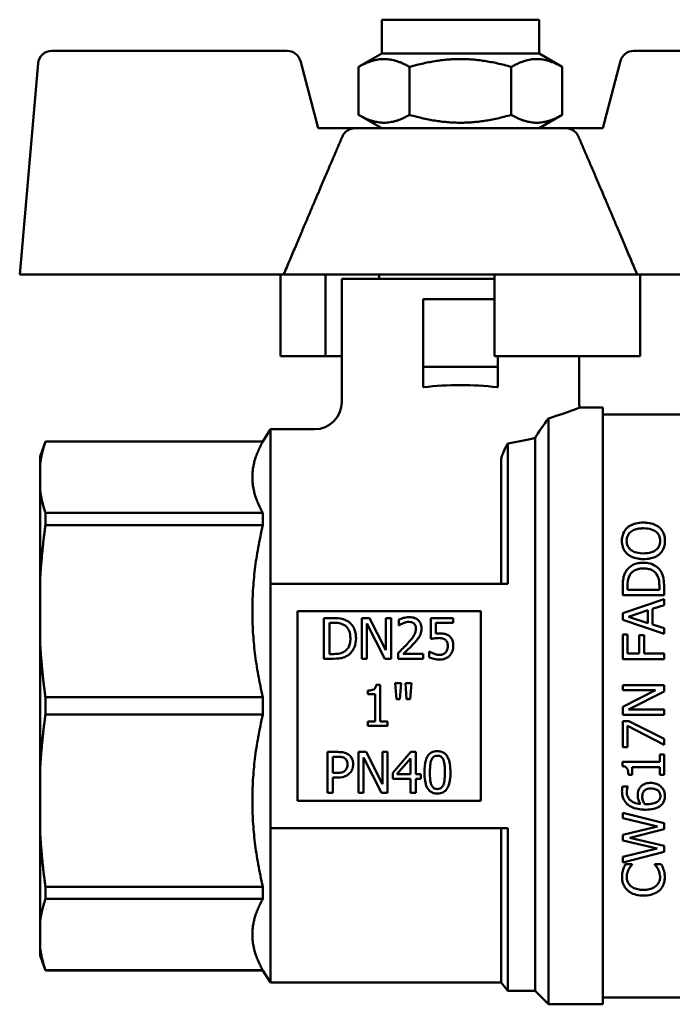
# Model space of a CAD drawing. Header units: millimetres. Extents: x 65 to 370, y 57 to 247.
# Tile 8 of 24: x 65 to 113, y 174 to 247. Entities that reach past the tile are written whole.
import ezdxf

# ---------------------------------------------------------------- set-up
doc = ezdxf.new("R2010")
doc.units = ezdxf.units.MM
doc.layers.add('Видимый контур (ГОСТ)', color=7, linetype='Continuous', lineweight=50)

msp = doc.modelspace()

# ---------------------------------------------------------------- linework, layer by layer
at = {"layer": 'Видимый контур (ГОСТ)'}
for p, q in [((92.002, 246.849), (103.602, 246.849)), ((92.002, 244.349), (92.002, 246.849)), ((103.602, 244.349), (103.602, 246.849)), ((85.031, 244.549), (67.662, 244.549)), ((92.002, 244.349), (90.296, 243.365)), ((92.002, 244.349), (103.602, 244.349)), ((103.602, 244.349), (105.307, 243.365)), ((127.942, 244.549), (110.573, 244.549)), ((66.665, 243.636), (65.302, 228.049)), ((87.302, 238.849), (85.998, 243.804)), ((90.296, 239.834), (90.296, 243.365)), ((94.049, 239.834), (94.049, 243.365)), ((101.555, 239.834), (101.555, 243.365)), ((105.307, 239.834), (105.307, 243.365)), ((109.606, 243.804), (108.302, 238.849)), ((92.002, 238.849), (90.296, 239.834)), ((103.602, 238.849), (105.307, 239.834)), ((90.077, 238.849), (87.302, 238.849)), ((90.077, 238.849), (105.527, 238.849)), ((108.302, 238.849), (105.527, 238.849)), ((65.302, 228.049), (84.764, 228.049)), ((84.535, 228.049), (84.535, 222.049)), ((100.319, 228.049), (84.764, 228.049)), ((87.861, 228.049), (87.861, 222.049)), ((91.802, 228.049), (91.802, 227.749)), ((110.84, 228.049), (100.319, 228.049)), ((100.319, 228.049), (100.319, 222.049)), ((110.84, 228.049), (130.302, 228.049)), ((111.068, 228.049), (111.068, 222.049)), ((100.319, 227.749), (89.052, 227.749)), ((89.052, 227.749), (89.052, 218.649)), ((100.319, 226.249), (95.052, 226.249)), ((95.052, 221.249), (95.052, 226.249)), ((87.861, 222.049), (84.535, 222.049)), ((89.052, 222.049), (87.861, 222.049)), ((100.319, 222.049), (111.068, 222.049)), ((100.552, 222.049), (100.552, 221.249)), ((106.552, 222.049), (106.552, 218.649)), ((100.552, 221.249), (95.052, 221.249)), ((95.052, 219.749), (95.052, 221.249)), ((100.552, 221.249), (100.552, 219.749)), ((95.052, 219.749), (95.095, 219.749)), ((100.509, 219.749), (100.552, 219.749)), ((108.302, 218.249), (106.592, 218.249)), ((108.302, 218.249), (108.302, 174.249)), ((104.302, 217.455), (104.302, 174.249)), ((114.302, 217.749), (108.302, 217.749)), ((83.239, 215.749), (83.802, 216.649)), ((83.802, 216.649), (83.802, 205.249)), ((87.052, 216.649), (83.802, 216.649)), ((66.802, 214.651), (67.202, 215.749)), ((67.202, 215.739), (67.202, 215.749)), ((83.239, 215.749), (67.202, 215.749)), ((83.239, 215.739), (67.202, 215.739)), ((83.239, 215.739), (83.239, 215.749)), ((103.302, 216.014), (103.302, 175.249)), ((101.302, 215.593), (101.302, 205.249)), ((66.802, 214.651), (66.802, 214.011)), ((100.802, 214.354), (100.802, 205.249)), ((66.802, 214.011), (66.802, 212.209)), ((66.802, 212.209), (66.802, 205.408)), ((67.202, 209.58), (67.202, 210.481)), ((83.239, 210.481), (67.202, 210.481)), ((83.239, 209.58), (83.239, 210.481)), ((83.239, 209.58), (67.202, 209.58)), ((66.802, 205.408), (66.802, 201.058)), ((83.798, 205.249), (101.302, 205.249)), ((83.798, 187.249), (83.798, 205.249)), ((109.773, 204.405), (109.773, 205.099)), ((110.124, 205.119), (110.124, 204.81)), ((112.471, 204.81), (110.124, 204.81)), ((112.471, 204.81), (112.471, 205.119)), ((112.821, 205.107), (112.821, 204.405)), ((109.773, 204.405), (112.821, 204.405)), ((109.773, 203.089), (112.821, 204.116)), ((112.821, 204.116), (112.821, 203.689)), ((111.623, 203.301), (110.188, 202.829)), ((111.623, 202.36), (111.623, 203.301)), ((112.821, 203.689), (111.969, 203.412)), ((111.969, 203.412), (111.969, 202.249)), ((85.798, 203.249), (85.798, 189.249)), ((85.798, 203.249), (99.295, 203.249)), ((88.423, 202.733), (87.739, 202.733)), ((87.739, 199.733), (87.739, 202.733)), ((91.104, 202.733), (90.538, 202.733)), ((90.538, 199.733), (90.538, 202.733)), ((91.104, 202.733), (92.312, 200.357)), ((92.684, 202.733), (92.312, 202.733)), ((92.312, 200.357), (92.312, 202.733)), ((92.684, 202.733), (92.684, 199.733)), ((93.27, 202.188), (93.27, 202.616)), ((97.26, 202.733), (95.614, 202.733)), ((95.614, 201.186), (95.614, 202.733)), ((97.26, 202.733), (97.26, 202.38)), ((99.295, 189.249), (99.295, 203.249)), ((109.773, 202.59), (109.773, 203.089)), ((112.821, 201.562), (109.773, 202.59)), ((110.188, 202.829), (111.623, 202.36)), ((88.138, 202.387), (88.138, 200.078)), ((88.138, 202.387), (88.442, 202.387)), ((90.91, 202.319), (90.91, 199.733)), ((92.237, 199.733), (90.91, 202.319)), ((93.27, 202.188), (93.292, 202.188)), ((96, 202.38), (96, 201.58)), ((96, 202.38), (97.26, 202.38)), ((111.969, 202.249), (112.821, 201.972)), ((112.821, 201.972), (112.821, 201.562)), ((110.134, 201.528), (109.773, 201.528)), ((109.773, 199.705), (109.773, 201.528)), ((110.134, 201.528), (110.134, 200.11)), ((111.354, 201.468), (110.994, 201.468)), ((110.994, 200.11), (110.994, 201.468)), ((111.354, 201.468), (111.354, 200.11)), ((66.802, 201.058), (66.802, 191.44)), ((87.739, 199.733), (88.43, 199.733)), ((88.442, 200.078), (88.138, 200.078)), ((90.538, 199.733), (90.91, 199.733)), ((92.237, 199.733), (92.684, 199.733)), ((93.207, 199.733), (93.207, 200.158)), ((93.207, 199.733), (95.057, 199.733)), ((95.057, 200.08), (93.584, 200.08)), ((95.057, 200.08), (95.057, 199.733)), ((95.519, 200.265), (95.49, 200.265)), ((95.49, 199.839), (95.49, 200.265)), ((109.773, 199.705), (112.821, 199.705)), ((110.994, 200.11), (110.134, 200.11)), ((112.821, 200.11), (111.354, 200.11)), ((112.821, 200.11), (112.821, 199.705)), ((91.895, 197.803), (91.584, 197.803)), ((91.895, 197.803), (91.895, 195.099)), ((93.429, 197.927), (92.989, 197.927)), ((93.077, 196.76), (92.989, 197.927)), ((93.429, 197.927), (93.342, 196.76)), ((94.188, 197.927), (93.748, 197.927)), ((93.835, 196.76), (93.748, 197.927)), ((94.188, 197.927), (94.1, 196.76)), ((109.773, 197.4), (109.773, 197.778)), ((112.821, 197.778), (109.773, 197.778)), ((112.821, 197.778), (112.821, 197.324)), ((67.202, 195.612), (67.202, 196.887)), ((83.239, 196.887), (67.202, 196.887)), ((83.239, 195.612), (83.239, 196.887)), ((90.964, 197.11), (90.964, 197.385)), ((90.964, 197.11), (91.509, 197.11)), ((91.509, 195.099), (91.509, 197.11)), ((93.077, 196.76), (93.342, 196.76)), ((93.835, 196.76), (94.1, 196.76)), ((109.773, 196.173), (112.187, 197.4)), ((109.773, 197.4), (112.187, 197.4)), ((112.821, 197.324), (110.193, 195.975)), ((109.773, 195.597), (109.773, 196.173)), ((83.239, 195.612), (67.202, 195.612)), ((109.773, 195.597), (112.821, 195.597)), ((112.821, 195.975), (110.193, 195.975)), ((112.821, 195.975), (112.821, 195.597)), ((90.964, 194.793), (90.964, 195.099)), ((91.509, 195.099), (90.964, 195.099)), ((90.964, 194.793), (92.428, 194.793)), ((92.428, 195.099), (91.895, 195.099)), ((92.428, 195.099), (92.428, 194.793)), ((110.23, 195.138), (109.773, 195.138)), ((109.773, 193.204), (109.773, 195.138)), ((110.132, 194.777), (110.132, 193.204)), ((112.821, 193.384), (110.132, 194.777)), ((110.23, 195.138), (112.821, 193.819)), ((109.773, 193.204), (110.132, 193.204)), ((112.821, 193.819), (112.821, 193.384)), ((88.754, 192.854), (88.001, 192.854)), ((88.001, 189.854), (88.001, 192.854)), ((88.399, 192.508), (88.399, 191.312)), ((88.399, 192.508), (88.73, 192.508)), ((90.843, 192.854), (90.276, 192.854)), ((90.276, 189.854), (90.276, 192.854)), ((90.648, 192.44), (90.648, 189.854)), ((91.976, 189.854), (90.648, 192.44)), ((90.843, 192.854), (92.051, 190.478)), ((92.423, 192.854), (92.051, 192.854)), ((92.051, 190.478), (92.051, 192.854)), ((92.423, 192.854), (92.423, 189.854)), ((92.807, 191.307), (94.149, 192.854)), ((94.519, 192.854), (94.149, 192.854)), ((94.519, 192.854), (94.519, 191.208)), ((112.51, 192.122), (112.51, 192.663)), ((112.821, 192.663), (112.51, 192.663)), ((112.821, 192.663), (112.821, 191.176)), ((94.132, 192.38), (93.123, 191.208)), ((94.132, 191.208), (94.132, 192.38)), ((112.51, 192.122), (109.764, 192.122)), ((109.764, 191.806), (109.764, 192.122)), ((110.468, 191.729), (112.51, 191.729)), ((110.468, 191.729), (110.468, 191.176)), ((112.51, 191.176), (112.51, 191.729)), ((66.802, 191.44), (66.802, 187.09)), ((88.672, 191.312), (88.399, 191.312)), ((88.399, 190.972), (88.399, 189.854)), ((88.399, 190.972), (88.737, 190.972)), ((92.807, 190.884), (92.807, 191.307)), ((94.132, 191.208), (93.123, 191.208)), ((94.876, 191.208), (94.519, 191.208)), ((94.876, 191.208), (94.876, 190.884)), ((110.188, 191.176), (110.468, 191.176)), ((112.51, 191.176), (112.821, 191.176)), ((92.807, 190.884), (94.132, 190.884)), ((94.132, 189.854), (94.132, 190.884)), ((94.519, 190.884), (94.876, 190.884)), ((94.519, 190.884), (94.519, 189.854)), ((110.151, 190.311), (109.759, 190.311)), ((110.151, 190.311), (110.151, 190.294)), ((88.001, 189.854), (88.399, 189.854)), ((90.276, 189.854), (90.648, 189.854)), ((91.976, 189.854), (92.423, 189.854)), ((94.132, 189.854), (94.519, 189.854)), ((99.295, 189.249), (85.798, 189.249)), ((109.773, 187.975), (109.773, 188.372)), ((109.773, 188.372), (112.821, 187.607)), ((112.33, 187.365), (109.773, 187.975)), ((109.773, 186.752), (112.33, 187.365)), ((112.821, 187.607), (112.821, 187.152)), ((66.802, 187.09), (66.802, 180.289)), ((83.798, 187.249), (101.302, 187.249)), ((83.802, 187.249), (83.802, 175.849)), ((100.802, 187.249), (100.802, 175.849)), ((101.302, 187.249), (101.302, 175.249)), ((109.773, 186.339), (109.773, 186.752)), ((112.821, 187.152), (110.292, 186.532)), ((112.3, 185.732), (109.773, 186.339)), ((110.292, 186.532), (112.821, 185.929)), ((112.821, 185.929), (112.821, 185.48)), ((109.773, 185.119), (112.3, 185.732)), ((112.821, 185.48), (109.773, 184.702)), ((109.773, 184.702), (109.773, 185.119)), ((110.465, 184.578), (109.976, 184.578)), ((110.465, 184.578), (110.465, 184.546)), ((112.614, 184.578), (112.13, 184.578)), ((112.13, 184.549), (112.13, 184.578)), ((67.202, 182.017), (67.202, 182.919)), ((83.239, 182.919), (67.202, 182.919)), ((83.239, 182.017), (83.239, 182.919)), ((83.239, 182.017), (67.202, 182.017)), ((66.802, 180.289), (66.802, 178.488)), ((66.802, 178.488), (66.802, 177.848)), ((66.802, 177.848), (67.202, 176.749)), ((67.202, 176.749), (67.202, 176.76)), ((83.239, 176.76), (67.202, 176.76)), ((83.239, 176.749), (67.202, 176.749)), ((83.239, 176.749), (83.239, 176.76)), ((83.239, 176.749), (83.802, 175.849)), ((100.802, 175.849), (83.802, 175.849)), ((100.802, 175.849), (101.302, 175.249)), ((103.302, 175.249), (101.302, 175.249)), ((103.302, 175.249), (104.302, 174.249)), ((108.302, 174.249), (104.302, 174.249)), ((114.302, 174.749), (108.302, 174.749))]:
    msp.add_line(p, q, dxfattribs=at)
for centre, radius, start, end in [((67.662, 243.549), 1, 90, 175), ((85.031, 243.549), 1, 14.74356, 90), ((110.573, 243.549), 1, 90, 165.25644), ((87.052, 218.649), 2, 270, 0), ((108.552, 218.649), 2, 180, 191.53696)]:
    msp.add_arc(centre, radius, start, end, dxfattribs=at)
msp.add_ellipse((97.802, 216.763), major_axis=(8.75, 0), ratio=0.358914, start_param=1.25626, end_param=1.885332, dxfattribs=at)
for points, weights in [([(94.049, 243.365), (92.173, 244.448), (90.296, 243.365)], [1, 1.15470053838, 1]), ([(101.555, 243.365), (97.802, 244.448), (94.049, 243.365)], [1, 1.15470053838, 1]), ([(105.307, 243.365), (103.431, 244.448), (101.555, 243.365)], [1, 1.15470053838, 1]), ([(90.296, 239.834), (92.173, 238.751), (94.049, 239.834)], [1, 1.15470053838, 1]), ([(94.049, 239.834), (97.802, 238.751), (101.555, 239.834)], [1, 1.15470053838, 1]), ([(101.555, 239.834), (103.431, 238.751), (105.307, 239.834)], [1, 1.15470053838, 1]), ([(84.764, 228.049), (87.341, 234.156), (89.097, 238.234)], [28.3175941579, 33.8002001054, 38.8183266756]), ([(106.507, 238.234), (108.262, 234.156), (110.84, 228.049)], [38.8183266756, 33.8002001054, 28.3175941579]), ([(67.202, 215.739), (66.904, 214.85), (66.802, 214.011)], [1, 1.00717183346, 1]), ([(83.239, 215.739), (81.727, 213.11), (83.239, 210.481)], [1.0238410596, 1.09396715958, 1.0238410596]), ([(66.802, 212.209), (66.904, 211.37), (67.202, 210.481)], [1, 1.00717183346, 1]), ([(67.202, 209.58), (66.904, 207.434), (66.802, 205.408)], [1, 1.00717183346, 1]), ([(83.239, 209.58), (81.727, 203.233), (83.239, 196.887)], [1.0238410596, 1.09396715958, 1.0238410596]), ([(66.802, 201.058), (66.904, 199.033), (67.202, 196.887)], [1, 1.00717183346, 1]), ([(67.202, 195.612), (66.904, 193.466), (66.802, 191.44)], [1, 1.00717183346, 1]), ([(83.239, 195.612), (81.727, 189.265), (83.239, 182.919)], [1.0238410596, 1.09396715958, 1.0238410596]), ([(66.802, 187.09), (66.904, 185.065), (67.202, 182.919)], [1, 1.00717183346, 1]), ([(67.202, 182.017), (66.904, 181.128), (66.802, 180.289)], [1, 1.00717183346, 1]), ([(83.239, 182.017), (81.727, 179.388), (83.239, 176.76)], [1.0238410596, 1.09396715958, 1.0238410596]), ([(66.802, 178.488), (66.904, 177.649), (67.202, 176.76)], [1, 1.00717183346, 1])]:
    msp.add_rational_spline(points, weights, degree=2, dxfattribs=at)
for points, knots in [([(90.077, 238.849), (89.941, 238.849), (89.781, 238.819), (89.535, 238.721), (89.405, 238.637), (89.227, 238.463), (89.145, 238.345), (89.097, 238.234)], [0.4642654, 0.4642654, 0.4642654, 0.4642654, 0.5049431, 0.5049431, 0.5436604, 0.5436604, 0.5797398, 0.5797398, 0.5797398, 0.5797398]), ([(106.507, 238.234), (106.459, 238.345), (106.377, 238.463), (106.198, 238.637), (106.068, 238.721), (105.822, 238.819), (105.663, 238.849), (105.527, 238.849)], [0.0373461, 0.0373461, 0.0373461, 0.0373461, 0.0734255, 0.0734255, 0.1121428, 0.1121428, 0.1528204, 0.1528204, 0.1528204, 0.1528204]), ([(106.592, 218.249), (106.592, 218.249), (106.565, 218.239), (106.432, 218.188), (106.293, 218.135), (105.703, 217.918), (105.085, 217.695), (104.302, 217.455)], [0.650334, 0.650334, 0.650334, 0.650334, 0.7668857, 0.7668857, 0.9420088, 0.9420088, 1.3001284, 1.3001284, 1.3001284, 1.3001284]), ([(101.302, 215.593), (101.167, 215.358), (101.046, 215.126), (100.908, 214.803), (100.868, 214.694), (100.816, 214.504), (100.802, 214.423), (100.802, 214.354)], [0.0242308, 0.0242308, 0.0242308, 0.0242308, 0.1143099, 0.1143099, 0.1633608, 0.1633608, 0.2081807, 0.2081807, 0.2081807, 0.2081807]), ([(110.122, 209.404), (110.014, 209.309), (109.93, 209.2), (109.776, 208.915), (109.743, 208.763), (109.715, 208.585), (109.709, 208.503), (109.709, 208.421)], [-0.09120152, -0.09120152, -0.09120152, -0.09120152, -0.06550613, -0.06550613, -0.02964492, -0.02964492, 0, 0, 0, 0]), ([(110.06, 208.424), (110.06, 208.5), (110.068, 208.576), (110.102, 208.72), (110.127, 208.787), (110.213, 208.945), (110.284, 209.028), (110.376, 209.098)], [-0.09112305, -0.09112305, -0.09112305, -0.09112305, -0.06356517, -0.06356517, -0.03800363, -0.03800363, 0, 0, 0, 0]), ([(111.297, 209.77), (111.109, 209.77), (110.92, 209.752), (110.581, 209.668), (110.428, 209.608), (110.233, 209.491), (110.175, 209.45), (110.122, 209.404)], [-0.1295715, -0.1295715, -0.1295715, -0.1295715, -0.0733344, -0.0733344, -0.0234399, -0.0234399, 0, 0, 0, 0]), ([(110.376, 209.098), (110.419, 209.132), (110.467, 209.161), (110.615, 209.238), (110.732, 209.279), (110.93, 209.321), (111, 209.331), (111.107, 209.341), (111.144, 209.343), (111.22, 209.347), (111.259, 209.348), (111.297, 209.348)], [-0.1048537, -0.1048537, -0.1048537, -0.1048537, -0.0842192, -0.0842192, -0.0439073, -0.0439073, -0.0228333, -0.0228333, -0.0116129, -0.0116129, 0, 0, 0, 0]), ([(112.471, 209.404), (112.36, 209.502), (112.229, 209.579), (111.974, 209.678), (111.809, 209.731), (111.482, 209.766), (111.39, 209.77), (111.297, 209.77)], [-0.1979292, -0.1979292, -0.1979292, -0.1979292, -0.0988706, -0.0988706, -0.0276843, -0.0276843, 0, 0, 0, 0]), ([(111.297, 209.348), (111.5, 209.348), (111.707, 209.326), (112.062, 209.21), (112.166, 209.138), (112.323, 209.01), (112.397, 208.92), (112.51, 208.693), (112.535, 208.56), (112.535, 208.424)], [-0.1455615, -0.1455615, -0.1455615, -0.1455615, -0.1161353, -0.1161353, -0.0899107, -0.0899107, -0.0490529, -0.0490529, 0, 0, 0, 0]), ([(112.886, 208.421), (112.886, 208.574), (112.866, 208.724), (112.769, 209.032), (112.696, 209.153), (112.576, 209.303), (112.526, 209.356), (112.471, 209.404)], [-0.1038415, -0.1038415, -0.1038415, -0.1038415, -0.0666273, -0.0666273, -0.0247619, -0.0247619, 0, 0, 0, 0]), ([(109.709, 208.421), (109.709, 208.272), (109.728, 208.121), (109.816, 207.844), (109.879, 207.718), (110.013, 207.546), (110.064, 207.491), (110.122, 207.441)], [-0.1270469, -0.1270469, -0.1270469, -0.1270469, -0.0727946, -0.0727946, -0.0246031, -0.0246031, 0, 0, 0, 0]), ([(110.376, 207.747), (110.323, 207.788), (110.276, 207.833), (110.184, 207.945), (110.154, 208), (110.08, 208.161), (110.06, 208.294), (110.06, 208.424)], [-0.0730693, -0.0730693, -0.0730693, -0.0730693, -0.06137817, -0.06137817, -0.04681012, -0.04681012, 0, 0, 0, 0]), ([(112.535, 208.424), (112.535, 208.351), (112.528, 208.278), (112.496, 208.141), (112.473, 208.076), (112.389, 207.916), (112.316, 207.829), (112.162, 207.706), (112.057, 207.633), (111.7, 207.518), (111.495, 207.498), (111.297, 207.498)], [-0.3120144, -0.3120144, -0.3120144, -0.3120144, -0.253634, -0.253634, -0.2000333, -0.2000333, -0.1144664, -0.1144664, -0.0592819, -0.0592819, 0, 0, 0, 0]), ([(112.471, 207.438), (112.581, 207.535), (112.668, 207.645), (112.804, 207.899), (112.847, 208.037), (112.88, 208.26), (112.886, 208.341), (112.886, 208.421)], [-0.1280627, -0.1280627, -0.1280627, -0.1280627, -0.0804052, -0.0804052, -0.0291149, -0.0291149, 0, 0, 0, 0]), ([(111.297, 207.498), (110.999, 207.498), (110.802, 207.546), (110.564, 207.629), (110.463, 207.68), (110.376, 207.747)], [-0.07713543, -0.07713543, -0.07713543, -0.07713543, -0.03529652, -0.03529652, 0, 0, 0, 0]), ([(110.122, 207.441), (110.234, 207.347), (110.361, 207.273), (110.678, 207.143), (110.845, 207.109), (111.089, 207.081), (111.194, 207.075), (111.297, 207.075)], [-0.1085967, -0.1085967, -0.1085967, -0.1085967, -0.0740916, -0.0740916, -0.0311272, -0.0311272, 0, 0, 0, 0]), ([(111.297, 207.075), (111.48, 207.075), (111.665, 207.092), (111.997, 207.17), (112.148, 207.227), (112.35, 207.344), (112.413, 207.388), (112.471, 207.438)], [-0.1279888, -0.1279888, -0.1279888, -0.1279888, -0.0730565, -0.0730565, -0.0245514, -0.0245514, 0, 0, 0, 0]), ([(110.016, 206.191), (109.952, 206.095), (109.905, 205.988), (109.825, 205.746), (109.8, 205.615), (109.777, 205.335), (109.773, 205.215), (109.773, 205.099)], [-0.1380862, -0.1380862, -0.1380862, -0.1380862, -0.0933546, -0.0933546, -0.0380106, -0.0380106, 0, 0, 0, 0]), ([(111.3, 206.809), (111.183, 206.809), (111.066, 206.8), (110.846, 206.762), (110.743, 206.735), (110.482, 206.632), (110.334, 206.539), (110.136, 206.353), (110.071, 206.275), (110.016, 206.191)], [-0.154028, -0.154028, -0.154028, -0.154028, -0.1189269, -0.1189269, -0.0866263, -0.0866263, -0.0328757, -0.0328757, 0, 0, 0, 0]), ([(110.307, 205.924), (110.358, 206.007), (110.42, 206.081), (110.574, 206.208), (110.66, 206.258), (110.835, 206.327), (110.919, 206.349), (111.052, 206.371), (111.099, 206.377), (111.196, 206.384), (111.246, 206.386), (111.295, 206.386)], [-0.1180338, -0.1180338, -0.1180338, -0.1180338, -0.0865338, -0.0865338, -0.0554095, -0.0554095, -0.0290779, -0.0290779, -0.0148286, -0.0148286, 0, 0, 0, 0]), ([(111.295, 206.386), (111.427, 206.386), (111.562, 206.375), (111.782, 206.324), (111.9, 206.286), (112.12, 206.143), (112.202, 206.059), (112.268, 205.961)], [-0.1416276, -0.1416276, -0.1416276, -0.1416276, -0.0817039, -0.0817039, -0.0381268, -0.0381268, 0, 0, 0, 0]), ([(112.577, 206.186), (112.525, 206.264), (112.465, 206.336), (112.326, 206.468), (112.249, 206.527), (112.027, 206.661), (111.856, 206.737), (111.531, 206.799), (111.416, 206.809), (111.3, 206.809)], [-0.179094, -0.179094, -0.179094, -0.179094, -0.1395215, -0.1395215, -0.0995749, -0.0995749, -0.0348352, -0.0348352, 0, 0, 0, 0]), ([(112.821, 205.107), (112.821, 205.609), (112.751, 205.833), (112.655, 206.052), (112.618, 206.12), (112.577, 206.186)], [-0.07876484, -0.07876484, -0.07876484, -0.07876484, -0.02546433, -0.02546433, 0, 0, 0, 0]), ([(110.124, 205.119), (110.124, 205.366), (110.151, 205.506), (110.196, 205.699), (110.242, 205.815), (110.307, 205.924)], [-0.06561175, -0.06561175, -0.06561175, -0.06561175, -0.04139658, -0.04139658, 0, 0, 0, 0]), ([(112.268, 205.961), (112.377, 205.806), (112.413, 205.66), (112.46, 205.44), (112.471, 205.276), (112.471, 205.119)], [-0.07454578, -0.07454578, -0.07454578, -0.07454578, -0.05145889, -0.05145889, 0, 0, 0, 0]), ([(89.497, 202.494), (89.345, 202.594), (89.176, 202.646), (88.898, 202.719), (88.653, 202.733), (88.423, 202.733)], [-0.1019726, -0.1019726, -0.1019726, -0.1019726, -0.068986, -0.068986, 0, 0, 0, 0]), ([(94.038, 202.796), (93.846, 202.796), (93.684, 202.754), (93.494, 202.703), (93.366, 202.663), (93.27, 202.616)], [-0.05035641, -0.05035641, -0.05035641, -0.05035641, -0.03247667, -0.03247667, 0, 0, 0, 0]), ([(94.933, 201.972), (94.933, 202.039), (94.927, 202.107), (94.902, 202.234), (94.883, 202.294), (94.811, 202.45), (94.751, 202.523), (94.62, 202.644), (94.536, 202.695), (94.313, 202.778), (94.175, 202.796), (94.038, 202.796)], [-0.1238846, -0.1238846, -0.1238846, -0.1238846, -0.1091276, -0.1091276, -0.0955707, -0.0955707, -0.0716424, -0.0716424, -0.0410349, -0.0410349, 0, 0, 0, 0]), ([(88.442, 202.387), (88.681, 202.387), (88.819, 202.362), (89.014, 202.316), (89.128, 202.27), (89.235, 202.207)], [-0.06042072, -0.06042072, -0.06042072, -0.06042072, -0.03750505, -0.03750505, 0, 0, 0, 0]), ([(89.235, 202.207), (89.314, 202.159), (89.384, 202.1), (89.505, 201.958), (89.553, 201.878), (89.663, 201.618), (89.689, 201.424), (89.689, 201.235)], [-0.1156338, -0.1156338, -0.1156338, -0.1156338, -0.0873943, -0.0873943, -0.0584795, -0.0584795, 0, 0, 0, 0]), ([(90.105, 201.23), (90.105, 201.398), (90.087, 201.566), (89.994, 201.909), (89.923, 202.037), (89.765, 202.276), (89.644, 202.397), (89.497, 202.494)], [-0.1192185, -0.1192185, -0.1192185, -0.1192185, -0.0884004, -0.0884004, -0.0536244, -0.0536244, 0, 0, 0, 0]), ([(93.292, 202.188), (93.334, 202.217), (93.377, 202.244), (93.472, 202.303), (93.527, 202.33), (93.584, 202.353)], [-0.03402664, -0.03402664, -0.03402664, -0.03402664, -0.01861715, -0.01861715, 0, 0, 0, 0]), ([(93.584, 202.353), (93.681, 202.394), (93.761, 202.413), (93.864, 202.439), (93.936, 202.448), (94.009, 202.448)], [-0.03197781, -0.03197781, -0.03197781, -0.03197781, -0.02197096, -0.02197096, 0, 0, 0, 0]), ([(94.525, 201.95), (94.525, 201.88), (94.517, 201.81), (94.484, 201.672), (94.46, 201.605), (94.42, 201.52), (94.41, 201.501), (94.295, 201.293), (94.094, 201.059), (93.931, 200.88)], [-0.1293669, -0.1293669, -0.1293669, -0.1293669, -0.1053378, -0.1053378, -0.0808606, -0.0808606, -0.0736388, -0.0736388, 0, 0, 0, 0]), ([(94.009, 202.448), (94.106, 202.448), (94.174, 202.431), (94.278, 202.396), (94.33, 202.366), (94.376, 202.327)], [-0.03316662, -0.03316662, -0.03316662, -0.03316662, -0.01862343, -0.01862343, 0, 0, 0, 0]), ([(94.376, 202.327), (94.4, 202.306), (94.421, 202.283), (94.462, 202.225), (94.477, 202.193), (94.514, 202.101), (94.525, 202.025), (94.525, 201.95)], [-0.0367282, -0.0367282, -0.0367282, -0.0367282, -0.03088253, -0.03088253, -0.023438, -0.023438, 0, 0, 0, 0]), ([(94.777, 201.371), (94.845, 201.488), (94.877, 201.591), (94.921, 201.752), (94.933, 201.862), (94.933, 201.972)], [-0.05162103, -0.05162103, -0.05162103, -0.05162103, -0.03412989, -0.03412989, 0, 0, 0, 0]), ([(89.689, 201.235), (89.689, 201.101), (89.678, 200.961), (89.624, 200.745), (89.587, 200.633), (89.449, 200.424), (89.368, 200.343), (89.271, 200.277)], [-0.1388991, -0.1388991, -0.1388991, -0.1388991, -0.0761657, -0.0761657, -0.0354188, -0.0354188, 0, 0, 0, 0]), ([(89.492, 199.973), (89.6, 200.044), (89.693, 200.131), (89.868, 200.348), (89.935, 200.473), (90.068, 200.788), (90.105, 201.007), (90.105, 201.23)], [-0.1351489, -0.1351489, -0.1351489, -0.1351489, -0.104645, -0.104645, -0.068855, -0.068855, 0, 0, 0, 0]), ([(94.376, 200.858), (94.453, 200.94), (94.528, 201.024), (94.666, 201.193), (94.727, 201.279), (94.777, 201.371)], [-0.06644975, -0.06644975, -0.06644975, -0.06644975, -0.03225027, -0.03225027, 0, 0, 0, 0]), ([(95.614, 201.186), (95.715, 201.209), (95.845, 201.229), (95.987, 201.251), (96.096, 201.259), (96.207, 201.259)], [-0.04319752, -0.04319752, -0.04319752, -0.04319752, -0.03315211, -0.03315211, 0, 0, 0, 0]), ([(96.273, 201.597), (96.213, 201.597), (96.159, 201.594), (96.096, 201.591), (96.048, 201.587), (96, 201.58)], [-0.01907164, -0.01907164, -0.01907164, -0.01907164, -0.01441492, -0.01441492, 0, 0, 0, 0]), ([(96.207, 201.259), (96.329, 201.259), (96.453, 201.244), (96.605, 201.187), (96.655, 201.159), (96.698, 201.121)], [-0.04879733, -0.04879733, -0.04879733, -0.04879733, -0.01752203, -0.01752203, 0, 0, 0, 0]), ([(96.968, 201.41), (96.921, 201.446), (96.872, 201.477), (96.747, 201.539), (96.689, 201.553), (96.539, 201.589), (96.399, 201.597), (96.273, 201.597)], [-0.0520165, -0.0520165, -0.0520165, -0.0520165, -0.04606945, -0.04606945, -0.03797384, -0.03797384, 0, 0, 0, 0]), ([(96.698, 201.121), (96.726, 201.098), (96.75, 201.073), (96.8, 201.005), (96.816, 200.97), (96.857, 200.874), (96.868, 200.781), (96.868, 200.688)], [-0.04084737, -0.04084737, -0.04084737, -0.04084737, -0.03565508, -0.03565508, -0.02851181, -0.02851181, 0, 0, 0, 0]), ([(97.277, 200.686), (97.277, 200.78), (97.269, 200.879), (97.233, 201.04), (97.209, 201.112), (97.115, 201.274), (97.049, 201.349), (96.968, 201.41)], [-0.09310471, -0.09310471, -0.09310471, -0.09310471, -0.05763285, -0.05763285, -0.03093774, -0.03093774, 0, 0, 0, 0]), ([(93.931, 200.88), (93.766, 200.698), (93.64, 200.574), (93.46, 200.398), (93.334, 200.277), (93.207, 200.158)], [-0.07646556, -0.07646556, -0.07646556, -0.07646556, -0.05259427, -0.05259427, 0, 0, 0, 0]), ([(93.584, 200.08), (93.725, 200.212), (93.885, 200.364), (94.099, 200.568), (94.242, 200.712), (94.376, 200.858)], [-0.08963463, -0.08963463, -0.08963463, -0.08963463, -0.06052662, -0.06052662, 0, 0, 0, 0]), ([(96.868, 200.688), (96.868, 200.542), (96.844, 200.453), (96.803, 200.329), (96.766, 200.26), (96.715, 200.199)], [-0.03992872, -0.03992872, -0.03992872, -0.03992872, -0.02406589, -0.02406589, 0, 0, 0, 0]), ([(97.012, 199.963), (97.113, 200.072), (97.172, 200.189), (97.256, 200.414), (97.277, 200.548), (97.277, 200.686)], [-0.07318628, -0.07318628, -0.07318628, -0.07318628, -0.04209298, -0.04209298, 0, 0, 0, 0]), ([(88.43, 199.733), (88.765, 199.733), (88.94, 199.763), (89.195, 199.815), (89.349, 199.884), (89.492, 199.973)], [-0.07822551, -0.07822551, -0.07822551, -0.07822551, -0.05083604, -0.05083604, 0, 0, 0, 0]), ([(89.271, 200.277), (89.217, 200.239), (89.16, 200.207), (89.013, 200.144), (88.941, 200.127), (88.757, 200.088), (88.595, 200.078), (88.442, 200.078)], [-0.06374168, -0.06374168, -0.06374168, -0.06374168, -0.0563677, -0.0563677, -0.04601464, -0.04601464, 0, 0, 0, 0]), ([(95.49, 199.839), (95.611, 199.78), (95.741, 199.742), (95.991, 199.685), (96.132, 199.669), (96.275, 199.669)], [-0.07698456, -0.07698456, -0.07698456, -0.07698456, -0.04284515, -0.04284515, 0, 0, 0, 0]), ([(95.842, 200.104), (95.749, 200.139), (95.687, 200.169), (95.604, 200.211), (95.555, 200.238), (95.519, 200.265)], [-0.02368958, -0.02368958, -0.02368958, -0.02368958, -0.01351316, -0.01351316, 0, 0, 0, 0]), ([(96.282, 200.017), (96.162, 200.017), (96.089, 200.033), (95.987, 200.057), (95.913, 200.08), (95.842, 200.104)], [-0.03126604, -0.03126604, -0.03126604, -0.03126604, -0.02239651, -0.02239651, 0, 0, 0, 0]), ([(96.275, 199.669), (96.36, 199.669), (96.444, 199.677), (96.581, 199.707), (96.659, 199.728), (96.849, 199.82), (96.937, 199.883), (97.012, 199.963)], [-0.1103565, -0.1103565, -0.1103565, -0.1103565, -0.063503, -0.063503, -0.0331648, -0.0331648, 0, 0, 0, 0]), ([(96.715, 200.199), (96.688, 200.168), (96.658, 200.141), (96.579, 200.085), (96.538, 200.068), (96.442, 200.032), (96.364, 200.017), (96.282, 200.017)], [-0.03543583, -0.03543583, -0.03543583, -0.03543583, -0.03078169, -0.03078169, -0.02441677, -0.02441677, 0, 0, 0, 0]), ([(91.584, 197.803), (91.581, 197.762), (91.575, 197.721), (91.555, 197.648), (91.542, 197.614), (91.507, 197.551), (91.483, 197.521), (91.437, 197.483), (91.4, 197.455), (91.223, 197.396), (91.092, 197.385), (90.964, 197.385)], [-0.1985648, -0.1985648, -0.1985648, -0.1985648, -0.1504717, -0.1504717, -0.1089966, -0.1089966, -0.0642007, -0.0642007, -0.0384154, -0.0384154, 0, 0, 0, 0]), ([(88.73, 192.508), (88.824, 192.508), (88.958, 192.504), (89.139, 192.461), (89.205, 192.434), (89.265, 192.394)], [-0.05565111, -0.05565111, -0.05565111, -0.05565111, -0.02166919, -0.02166919, 0, 0, 0, 0]), ([(89.54, 192.666), (89.416, 192.752), (89.293, 192.79), (89.065, 192.844), (88.902, 192.854), (88.754, 192.854)], [-0.07002028, -0.07002028, -0.07002028, -0.07002028, -0.04434274, -0.04434274, 0, 0, 0, 0]), ([(89.265, 192.394), (89.303, 192.369), (89.338, 192.339), (89.396, 192.268), (89.419, 192.23), (89.469, 192.109), (89.481, 192.023), (89.481, 191.937)], [-0.05401659, -0.05401659, -0.05401659, -0.05401659, -0.04004107, -0.04004107, -0.02619144, -0.02619144, 0, 0, 0, 0]), ([(89.897, 191.949), (89.897, 192.04), (89.888, 192.131), (89.848, 192.277), (89.821, 192.352), (89.707, 192.528), (89.631, 192.604), (89.54, 192.666)], [-0.1092583, -0.1092583, -0.1092583, -0.1092583, -0.0636775, -0.0636775, -0.0332148, -0.0332148, 0, 0, 0, 0]), ([(96.106, 192.914), (96.029, 192.914), (95.952, 192.908), (95.808, 192.876), (95.742, 192.853), (95.591, 192.775), (95.516, 192.713), (95.377, 192.549), (95.315, 192.436), (95.169, 192.002), (95.146, 191.651), (95.146, 191.351)], [-0.238744, -0.238744, -0.238744, -0.238744, -0.2078592, -0.2078592, -0.1796002, -0.1796002, -0.1396917, -0.1396917, -0.0925872, -0.0925872, 0, 0, 0, 0]), ([(95.659, 192.265), (95.674, 192.305), (95.693, 192.343), (95.737, 192.411), (95.76, 192.44), (95.832, 192.509), (95.877, 192.534), (95.976, 192.572), (96.041, 192.581), (96.106, 192.581)], [-0.04822103, -0.04822103, -0.04822103, -0.04822103, -0.03963242, -0.03963242, -0.03193971, -0.03193971, -0.01952381, -0.01952381, 0, 0, 0, 0]), ([(97.064, 191.354), (97.064, 191.559), (97.052, 191.775), (96.99, 192.137), (96.946, 192.3), (96.822, 192.554), (96.762, 192.635), (96.629, 192.765), (96.549, 192.816), (96.347, 192.897), (96.227, 192.914), (96.106, 192.914)], [-0.174645, -0.174645, -0.174645, -0.174645, -0.1282293, -0.1282293, -0.0923752, -0.0923752, -0.0653816, -0.0653816, -0.0361488, -0.0361488, 0, 0, 0, 0]), ([(96.106, 192.581), (96.143, 192.581), (96.18, 192.579), (96.249, 192.565), (96.281, 192.556), (96.34, 192.53), (96.386, 192.505), (96.483, 192.401), (96.52, 192.337), (96.546, 192.27)], [-0.0915598, -0.0915598, -0.0915598, -0.0915598, -0.06609903, -0.06609903, -0.04311355, -0.04311355, -0.02196984, -0.02196984, 0, 0, 0, 0]), ([(89.481, 191.937), (89.481, 191.854), (89.472, 191.763), (89.408, 191.607), (89.365, 191.546), (89.311, 191.492)], [-0.05145659, -0.05145659, -0.05145659, -0.05145659, -0.02312431, -0.02312431, 0, 0, 0, 0]), ([(89.634, 191.283), (89.676, 191.324), (89.713, 191.369), (89.778, 191.469), (89.806, 191.524), (89.875, 191.698), (89.897, 191.822), (89.897, 191.949)], [-0.07524944, -0.07524944, -0.07524944, -0.07524944, -0.05759527, -0.05759527, -0.03912713, -0.03912713, 0, 0, 0, 0]), ([(95.554, 191.351), (95.554, 191.644), (95.571, 191.822), (95.589, 192.01), (95.612, 192.148), (95.659, 192.265)], [-0.05815157, -0.05815157, -0.05815157, -0.05815157, -0.03857874, -0.03857874, 0, 0, 0, 0]), ([(96.546, 192.27), (96.604, 192.125), (96.623, 191.964), (96.65, 191.716), (96.656, 191.528), (96.656, 191.354)], [-0.07687326, -0.07687326, -0.07687326, -0.07687326, -0.05385876, -0.05385876, 0, 0, 0, 0]), ([(109.764, 191.806), (109.816, 191.801), (109.87, 191.792), (109.96, 191.761), (109.998, 191.742), (110.071, 191.684), (110.093, 191.65), (110.138, 191.567), (110.157, 191.501), (110.183, 191.354), (110.188, 191.262), (110.188, 191.176)], [-0.0722673, -0.0722673, -0.0722673, -0.0722673, -0.06278493, -0.06278493, -0.05513288, -0.05513288, -0.04594145, -0.04594145, -0.02648592, -0.02648592, 0, 0, 0, 0]), ([(89.311, 191.492), (89.279, 191.458), (89.242, 191.429), (89.144, 191.374), (89.092, 191.358), (88.95, 191.321), (88.808, 191.312), (88.672, 191.312)], [-0.05819757, -0.05819757, -0.05819757, -0.05819757, -0.05094943, -0.05094943, -0.04099447, -0.04099447, 0, 0, 0, 0]), ([(88.737, 190.972), (89.04, 190.972), (89.205, 191.025), (89.424, 191.113), (89.537, 191.187), (89.634, 191.283)], [-0.07109127, -0.07109127, -0.07109127, -0.07109127, -0.04171977, -0.04171977, 0, 0, 0, 0]), ([(95.146, 191.351), (95.146, 191.141), (95.158, 190.922), (95.221, 190.558), (95.265, 190.394), (95.383, 190.158), (95.441, 190.073), (95.586, 189.936), (95.666, 189.885), (95.868, 189.807), (95.987, 189.79), (96.106, 189.79)], [-0.2121861, -0.2121861, -0.2121861, -0.2121861, -0.1473453, -0.1473453, -0.0972014, -0.0972014, -0.0653103, -0.0653103, -0.0358259, -0.0358259, 0, 0, 0, 0]), ([(95.656, 190.447), (95.596, 190.605), (95.58, 190.757), (95.558, 190.991), (95.554, 191.18), (95.554, 191.351)], [-0.0738782, -0.0738782, -0.0738782, -0.0738782, -0.05290422, -0.05290422, 0, 0, 0, 0]), ([(96.106, 189.79), (96.18, 189.79), (96.254, 189.797), (96.392, 189.826), (96.456, 189.847), (96.605, 189.921), (96.681, 189.981), (96.829, 190.15), (96.891, 190.266), (97.044, 190.704), (97.064, 191.078), (97.064, 191.354)], [-0.1897761, -0.1897761, -0.1897761, -0.1897761, -0.1690652, -0.1690652, -0.1499867, -0.1499867, -0.121892, -0.121892, -0.08509, -0.08509, 0, 0, 0, 0]), ([(96.656, 191.354), (96.656, 191.069), (96.64, 190.898), (96.618, 190.693), (96.594, 190.555), (96.549, 190.44)], [-0.06439726, -0.06439726, -0.06439726, -0.06439726, -0.03871267, -0.03871267, 0, 0, 0, 0]), ([(96.106, 190.124), (96.067, 190.124), (96.028, 190.127), (95.956, 190.141), (95.923, 190.151), (95.867, 190.177), (95.819, 190.202), (95.719, 190.311), (95.682, 190.378), (95.656, 190.447)], [-0.1065912, -0.1065912, -0.1065912, -0.1065912, -0.074554, -0.074554, -0.0456543, -0.0456543, -0.0230146, -0.0230146, 0, 0, 0, 0]), ([(96.549, 190.44), (96.533, 190.399), (96.514, 190.36), (96.47, 190.291), (96.446, 190.261), (96.375, 190.194), (96.332, 190.17), (96.233, 190.132), (96.17, 190.124), (96.106, 190.124)], [-0.05028469, -0.05028469, -0.05028469, -0.05028469, -0.04061661, -0.04061661, -0.03198594, -0.03198594, -0.0190231, -0.0190231, 0, 0, 0, 0]), ([(109.759, 190.311), (109.747, 190.276), (109.726, 190.201), (109.717, 190.027), (109.717, 189.996), (109.717, 189.965)], [-0.05426528, -0.05426528, -0.05426528, -0.05426528, -0.00968533, -0.00968533, 0, 0, 0, 0]), ([(110.07, 189.911), (110.07, 190.068), (110.103, 190.17), (110.132, 190.251), (110.141, 190.274), (110.151, 190.294)], [-0.02661767, -0.02661767, -0.02661767, -0.02661767, -0.00708911, -0.00708911, 0, 0, 0, 0]), ([(111.055, 190.245), (111.006, 190.178), (110.961, 190.105), (110.921, 190), (110.896, 189.93), (110.877, 189.759), (110.875, 189.706), (110.875, 189.654)], [-0.153822, -0.153822, -0.153822, -0.153822, -0.0538958, -0.0538958, -0.0164481, -0.0164481, 0, 0, 0, 0]), ([(111.833, 190.576), (111.704, 190.576), (111.573, 190.561), (111.339, 190.485), (111.256, 190.437), (111.139, 190.343), (111.094, 190.296), (111.055, 190.245)], [-0.07418218, -0.07418218, -0.07418218, -0.07418218, -0.04557899, -0.04557899, -0.01997533, -0.01997533, 0, 0, 0, 0]), ([(112.599, 190.289), (112.529, 190.358), (112.447, 190.414), (112.291, 190.491), (112.19, 190.534), (111.978, 190.57), (111.906, 190.576), (111.833, 190.576)], [-0.1224387, -0.1224387, -0.1224387, -0.1224387, -0.0646366, -0.0646366, -0.0216605, -0.0216605, 0, 0, 0, 0]), ([(112.886, 189.607), (112.886, 189.706), (112.873, 189.805), (112.816, 189.988), (112.775, 190.072), (112.682, 190.201), (112.643, 190.247), (112.599, 190.289)], [-0.08170378, -0.08170378, -0.08170378, -0.08170378, -0.04889566, -0.04889566, -0.01856097, -0.01856097, 0, 0, 0, 0]), ([(109.717, 189.965), (109.717, 189.806), (109.738, 189.647), (109.85, 189.321), (109.94, 189.193), (110.072, 189.042), (110.137, 188.984), (110.208, 188.933)], [-0.09231455, -0.09231455, -0.09231455, -0.09231455, -0.06216804, -0.06216804, -0.02694588, -0.02694588, 0, 0, 0, 0]), ([(111.087, 189.019), (110.923, 189.034), (110.754, 189.066), (110.457, 189.187), (110.367, 189.258), (110.235, 189.384), (110.177, 189.467), (110.089, 189.672), (110.07, 189.791), (110.07, 189.911)], [-0.1193215, -0.1193215, -0.1193215, -0.1193215, -0.0939504, -0.0939504, -0.0697599, -0.0697599, -0.0377607, -0.0377607, 0, 0, 0, 0]), ([(110.875, 189.654), (110.875, 189.565), (110.885, 189.477), (110.932, 189.301), (110.969, 189.221), (111.029, 189.109), (111.057, 189.064), (111.087, 189.019)], [-0.06154176, -0.06154176, -0.06154176, -0.06154176, -0.03978124, -0.03978124, -0.01680701, -0.01680701, 0, 0, 0, 0]), ([(111.213, 189.563), (111.213, 189.667), (111.229, 189.751), (111.255, 189.852), (111.282, 189.905), (111.32, 189.953)], [-0.03282781, -0.03282781, -0.03282781, -0.03282781, -0.01883635, -0.01883635, 0, 0, 0, 0]), ([(111.381, 189.019), (111.31, 189.134), (111.276, 189.226), (111.228, 189.375), (111.213, 189.468), (111.213, 189.563)], [-0.04929726, -0.04929726, -0.04929726, -0.04929726, -0.02989893, -0.02989893, 0, 0, 0, 0]), ([(111.32, 189.953), (111.348, 189.988), (111.381, 190.02), (111.462, 190.079), (111.504, 190.099), (111.629, 190.147), (111.739, 190.161), (111.851, 190.161)], [-0.05491053, -0.05491053, -0.05491053, -0.05491053, -0.04512309, -0.04512309, -0.03355312, -0.03355312, 0, 0, 0, 0]), ([(111.851, 190.161), (111.975, 190.161), (112.108, 190.146), (112.303, 190.068), (112.358, 190.028), (112.448, 189.941), (112.485, 189.888), (112.54, 189.759), (112.552, 189.685), (112.552, 189.61)], [-0.08851726, -0.08851726, -0.08851726, -0.08851726, -0.06202918, -0.06202918, -0.04385728, -0.04385728, -0.02366327, -0.02366327, 0, 0, 0, 0]), ([(112.552, 189.61), (112.552, 189.572), (112.548, 189.534), (112.533, 189.461), (112.521, 189.423), (112.476, 189.329), (112.431, 189.275), (112.379, 189.229)], [-0.0448444, -0.0448444, -0.0448444, -0.0448444, -0.03271937, -0.03271937, -0.02119952, -0.02119952, 0, 0, 0, 0]), ([(112.609, 188.935), (112.679, 189), (112.736, 189.073), (112.825, 189.24), (112.854, 189.33), (112.881, 189.484), (112.886, 189.545), (112.886, 189.607)], [-0.07858132, -0.07858132, -0.07858132, -0.07858132, -0.04927222, -0.04927222, -0.01950505, -0.01950505, 0, 0, 0, 0]), ([(110.208, 188.933), (110.334, 188.843), (110.473, 188.774), (110.806, 188.661), (110.989, 188.632), (111.248, 188.605), (111.366, 188.6), (111.483, 188.6)], [-0.1132941, -0.1132941, -0.1132941, -0.1132941, -0.0783215, -0.0783215, -0.0350732, -0.0350732, 0, 0, 0, 0]), ([(111.574, 189.012), (111.514, 189.012), (111.479, 189.014), (111.439, 189.016), (111.41, 189.018), (111.381, 189.019)], [-0.0119827, -0.0119827, -0.0119827, -0.0119827, -0.00865204, -0.00865204, 0, 0, 0, 0]), ([(111.483, 188.6), (111.664, 188.6), (111.854, 188.613), (112.216, 188.693), (112.345, 188.754), (112.496, 188.841), (112.556, 188.885), (112.609, 188.935)], [-0.08204105, -0.08204105, -0.08204105, -0.08204105, -0.05321514, -0.05321514, -0.02277025, -0.02277025, 0, 0, 0, 0]), ([(112.379, 189.229), (112.343, 189.195), (112.3, 189.167), (112.189, 189.109), (112.121, 189.085), (111.936, 189.027), (111.753, 189.012), (111.574, 189.012)], [-0.07586894, -0.07586894, -0.07586894, -0.07586894, -0.06687109, -0.06687109, -0.05362792, -0.05362792, 0, 0, 0, 0]), ([(109.976, 184.578), (109.922, 184.478), (109.869, 184.366), (109.817, 184.228), (109.807, 184.201), (109.798, 184.173)], [-0.05205535, -0.05205535, -0.05205535, -0.05205535, -0.0102115, -0.0102115, 0, 0, 0, 0]), ([(110.211, 184.203), (110.259, 184.291), (110.312, 184.371), (110.435, 184.513), (110.45, 184.53), (110.465, 184.546)], [-0.06260086, -0.06260086, -0.06260086, -0.06260086, -0.00737056, -0.00737056, 0, 0, 0, 0]), ([(112.13, 184.549), (112.156, 184.523), (112.236, 184.442), (112.34, 184.283), (112.358, 184.254), (112.374, 184.225)], [-0.06489155, -0.06489155, -0.06489155, -0.06489155, -0.01163159, -0.01163159, 0, 0, 0, 0]), ([(112.787, 184.173), (112.745, 184.307), (112.712, 184.371), (112.64, 184.523), (112.627, 184.551), (112.614, 184.578)], [-0.05859644, -0.05859644, -0.05859644, -0.05859644, -0.01047102, -0.01047102, 0, 0, 0, 0]), ([(109.798, 184.173), (109.771, 184.085), (109.734, 183.945), (109.72, 183.717), (109.719, 183.677), (109.719, 183.637)], [-0.08342945, -0.08342945, -0.08342945, -0.08342945, -0.01469336, -0.01469336, 0, 0, 0, 0]), ([(110.065, 183.635), (110.065, 183.748), (110.077, 183.91), (110.176, 184.137), (110.193, 184.17), (110.211, 184.203)], [-0.08733928, -0.08733928, -0.08733928, -0.08733928, -0.01286059, -0.01286059, 0, 0, 0, 0]), ([(112.374, 184.225), (112.421, 184.141), (112.495, 183.988), (112.523, 183.726), (112.525, 183.68), (112.525, 183.635)], [-0.09613163, -0.09613163, -0.09613163, -0.09613163, -0.01674159, -0.01674159, 0, 0, 0, 0]), ([(112.876, 183.63), (112.876, 183.812), (112.859, 183.927), (112.81, 184.103), (112.799, 184.138), (112.787, 184.173)], [-0.06525338, -0.06525338, -0.06525338, -0.06525338, -0.01317181, -0.01317181, 0, 0, 0, 0]), ([(109.719, 183.637), (109.719, 183.481), (109.74, 183.326), (109.834, 183.043), (109.902, 182.914), (110.038, 182.744), (110.086, 182.694), (110.139, 182.647)], [-0.1340528, -0.1340528, -0.1340528, -0.1340528, -0.0764103, -0.0764103, -0.024054, -0.024054, 0, 0, 0, 0]), ([(110.379, 182.96), (110.297, 183.031), (110.231, 183.11), (110.148, 183.254), (110.101, 183.35), (110.069, 183.532), (110.065, 183.583), (110.065, 183.635)], [-0.144757, -0.144757, -0.144757, -0.144757, -0.0681131, -0.0681131, -0.0189653, -0.0189653, 0, 0, 0, 0]), ([(111.3, 182.689), (111.153, 182.689), (111.006, 182.702), (110.748, 182.762), (110.624, 182.805), (110.464, 182.896), (110.42, 182.927), (110.379, 182.96)], [-0.1090687, -0.1090687, -0.1090687, -0.1090687, -0.0590741, -0.0590741, -0.0177785, -0.0177785, 0, 0, 0, 0]), ([(112.221, 182.97), (112.174, 182.931), (112.123, 182.896), (111.994, 182.822), (111.883, 182.77), (111.667, 182.718), (111.599, 182.707), (111.493, 182.696), (111.455, 182.693), (111.379, 182.69), (111.339, 182.689), (111.3, 182.689)], [-0.1259339, -0.1259339, -0.1259339, -0.1259339, -0.0907404, -0.0907404, -0.0439065, -0.0439065, -0.0230431, -0.0230431, -0.0117821, -0.0117821, 0, 0, 0, 0]), ([(112.525, 183.635), (112.525, 183.534), (112.509, 183.435), (112.431, 183.212), (112.369, 183.126), (112.296, 183.039), (112.26, 183.004), (112.221, 182.97)], [-0.05637023, -0.05637023, -0.05637023, -0.05637023, -0.03943342, -0.03943342, -0.01722059, -0.01722059, 0, 0, 0, 0]), ([(112.476, 182.649), (112.585, 182.749), (112.669, 182.861), (112.797, 183.115), (112.839, 183.256), (112.871, 183.475), (112.876, 183.552), (112.876, 183.63)], [-0.1326214, -0.1326214, -0.1326214, -0.1326214, -0.081935, -0.081935, -0.0285209, -0.0285209, 0, 0, 0, 0]), ([(110.139, 182.647), (110.251, 182.548), (110.38, 182.467), (110.675, 182.342), (110.835, 182.301), (111.116, 182.271), (111.208, 182.266), (111.3, 182.266)], [-0.1426084, -0.1426084, -0.1426084, -0.1426084, -0.0849138, -0.0849138, -0.0275981, -0.0275981, 0, 0, 0, 0]), ([(111.3, 182.266), (111.486, 182.266), (111.672, 182.284), (112.027, 182.372), (112.182, 182.44), (112.369, 182.56), (112.425, 182.602), (112.476, 182.649)], [-0.1215626, -0.1215626, -0.1215626, -0.1215626, -0.0728144, -0.0728144, -0.0235628, -0.0235628, 0, 0, 0, 0])]:
    msp.add_open_spline(points, degree=3, knots=knots, dxfattribs=at)
for points in [[(104.302, 217.455), (103.919, 216.94), (103.572, 216.444), (103.302, 216.014)], [(103.302, 216.014), (102.683, 215.858), (102.011, 215.711), (101.302, 215.593)]]:
    msp.add_open_spline(points, degree=3, dxfattribs=at)

doc.saveas('drawing.dxf')
